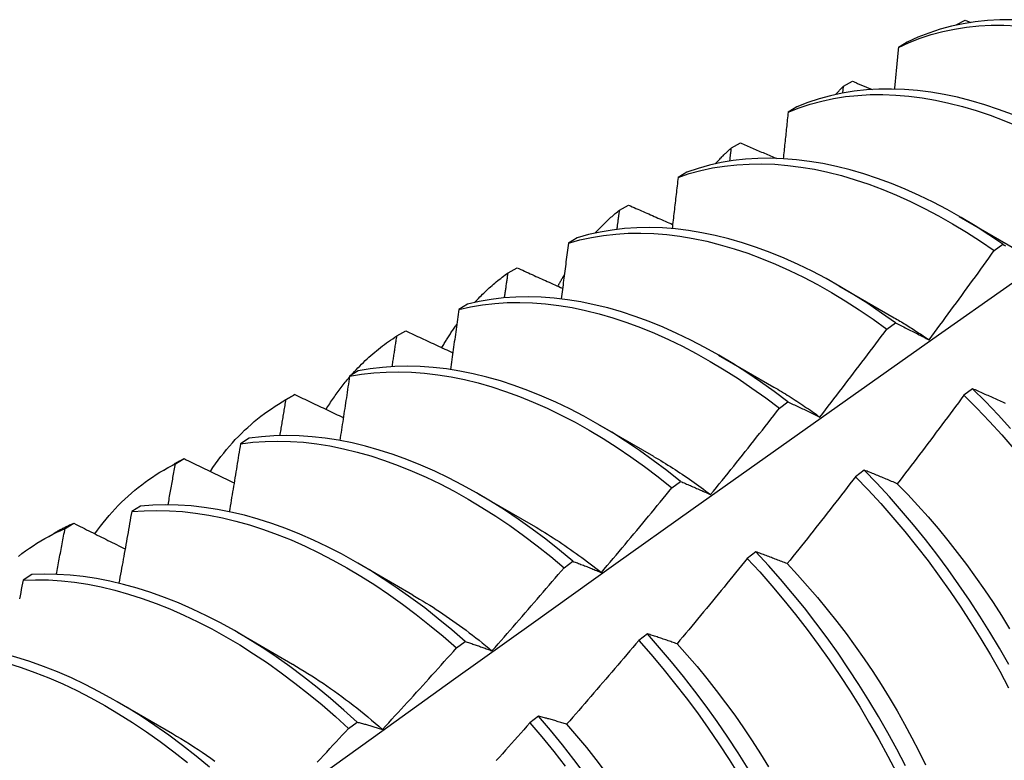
# Model space of a CAD drawing. Header units: inches. Extents: x 19 to 488, y 53 to 228.
# Tile 102 of 124: x 452.418 to 452.703, y 187.676 to 187.89. Entities that reach past the tile are written whole.
import ezdxf

# ---------------------------------------------------------------- set-up
doc = ezdxf.new("R2010")
doc.units = ezdxf.units.IN
doc.header["$MEASUREMENT"] = 0
doc.layers.add('Visible Edges(ANSI)', color=7, linetype='Continuous', lineweight=25)

msp = doc.modelspace()

# ---------------------------------------------------------------- linework, layer by layer
at = {"layer": 'Visible Edges(ANSI)'}
for p, q in [((452.68929, 187.88824), (452.69189, 187.88965)), ((452.69189, 187.88965), (452.69359, 187.88897)), ((452.68921, 187.88816), (452.68929, 187.88824)), ((452.68928, 187.88817), (452.68929, 187.88824)), ((452.67519, 187.88326), (452.67263, 187.88177)), ((452.65653, 187.86855), (452.65675, 187.87053)), ((452.65675, 187.87053), (452.65935, 187.87195)), ((452.64328, 187.86455), (452.64073, 187.86305)), ((452.62431, 187.85269), (452.6269, 187.85412)), ((452.61144, 187.84569), (452.6089, 187.84418)), ((452.59196, 187.83471), (452.59455, 187.83615)), ((452.69022, 187.83287), (452.70618, 187.82364)), ((452.57969, 187.82668), (452.57715, 187.82515)), ((452.70033, 187.82301), (452.70281, 187.82482)), ((452.55971, 187.81659), (452.56229, 187.81804)), ((452.65542, 187.81283), (452.67139, 187.8036)), ((452.548, 187.80752), (452.54547, 187.80598)), ((452.66927, 187.80027), (452.67176, 187.80209)), ((452.52754, 187.79832), (452.53011, 187.79979)), ((452.62062, 187.7928), (452.63659, 187.78356)), ((452.51638, 187.78821), (452.51385, 187.78665)), ((452.49499, 187.77964), (452.49777, 187.78124)), ((452.49546, 187.77991), (452.49803, 187.78139)), ((452.49803, 187.78139), (452.49777, 187.78124)), ((452.69406, 187.78305), (452.69156, 187.78118)), ((452.63819, 187.77741), (452.64068, 187.77924)), ((452.58582, 187.77276), (452.60179, 187.76352)), ((452.48483, 187.76874), (452.48231, 187.76717)), ((452.46019, 187.7596), (452.46297, 187.7612)), ((452.46347, 187.76136), (452.46603, 187.76285)), ((452.66276, 187.75953), (452.66025, 187.75764)), ((452.60708, 187.75443), (452.60957, 187.75627)), ((452.55103, 187.75272), (452.56699, 187.74348)), ((452.45334, 187.74912), (452.45082, 187.74754)), ((452.43155, 187.74265), (452.4341, 187.74415)), ((452.42539, 187.73956), (452.42817, 187.74116)), ((452.63141, 187.73591), (452.6289, 187.73401)), ((452.51623, 187.73268), (452.53219, 187.72344)), ((452.57595, 187.73133), (452.57844, 187.73318)), ((452.4219, 187.72934), (452.41939, 187.72775)), ((452.48143, 187.71264), (452.49739, 187.7034)), ((452.54477, 187.70813), (452.54727, 187.70999)), ((452.6, 187.71219), (452.59749, 187.71029)), ((452.44663, 187.6926), (452.46259, 187.68336)), ((452.56854, 187.68839), (452.56602, 187.68648)), ((452.51356, 187.68481), (452.51606, 187.68668))]:
    msp.add_line(p, q, dxfattribs=at)
at = {"layer": 'Visible Edges(ANSI)', "flags": 128}
for points in [[(452.70568, 187.88976), (452.70201, 187.88973), (452.6984, 187.88953), (452.69486, 187.88915), (452.69139, 187.8886), (452.68799, 187.88787), (452.68466, 187.88698), (452.68142, 187.88591), (452.67826, 187.88467), (452.67519, 187.88326)], [(452.67263, 187.88177), (452.67571, 187.88317), (452.67888, 187.88439), (452.68213, 187.88545), (452.68546, 187.88633), (452.68886, 187.88704), (452.69234, 187.88758), (452.69589, 187.88795), (452.6995, 187.88814), (452.70317, 187.88815), (452.7069, 187.888)], [(452.67263, 187.88177), (452.67259, 187.88127), (452.67254, 187.88077), (452.67249, 187.88027), (452.67244, 187.87977), (452.6724, 187.87927), (452.67235, 187.87876), (452.6723, 187.87826), (452.67225, 187.87776), (452.6722, 187.87726), (452.67216, 187.87675), (452.67211, 187.87625), (452.67206, 187.87575), (452.67201, 187.87525), (452.67196, 187.87474), (452.67192, 187.87424), (452.67187, 187.87374), (452.67182, 187.87323), (452.67177, 187.87273), (452.67172, 187.87223), (452.67167, 187.87172), (452.67162, 187.87122), (452.67157, 187.87072), (452.67153, 187.87021), (452.67148, 187.86971)], [(452.70562, 187.86235), (452.70161, 187.86384), (452.69762, 187.86517), (452.69366, 187.86633), (452.68973, 187.86733), (452.68583, 187.86815), (452.68197, 187.8688), (452.67815, 187.86928), (452.67438, 187.86959), (452.67066, 187.86972), (452.667, 187.86968), (452.66339, 187.86947), (452.65986, 187.86908), (452.65639, 187.86852), (452.65299, 187.86779), (452.64967, 187.86688), (452.64643, 187.8658), (452.64328, 187.86455)], [(452.65441, 187.86812), (452.65451, 187.86822), (452.6546, 187.86832), (452.6547, 187.86843), (452.65479, 187.86853), (452.65489, 187.86863), (452.65499, 187.86873), (452.65508, 187.86884), (452.65518, 187.86894), (452.65528, 187.86904), (452.65537, 187.86914), (452.65547, 187.86924), (452.65557, 187.86934), (452.65567, 187.86944), (452.65576, 187.86954), (452.65586, 187.86964), (452.65596, 187.86974), (452.65606, 187.86984), (452.65616, 187.86994), (452.65625, 187.87004), (452.65635, 187.87014), (452.65645, 187.87024), (452.65655, 187.87034), (452.65665, 187.87044), (452.65675, 187.87053)], [(452.65935, 187.87195), (452.65959, 187.87186), (452.65983, 187.87176), (452.66006, 187.87166), (452.6603, 187.87156), (452.66054, 187.87146), (452.66078, 187.87136), (452.66101, 187.87126), (452.66125, 187.87117), (452.66149, 187.87107), (452.66173, 187.87097), (452.66197, 187.87087), (452.6622, 187.87077), (452.66244, 187.87067), (452.66268, 187.87058), (452.66292, 187.87048), (452.66316, 187.87038), (452.66339, 187.87028), (452.66363, 187.87018), (452.66387, 187.87008), (452.66411, 187.86998), (452.66435, 187.86989), (452.66458, 187.86979), (452.66482, 187.86969), (452.66506, 187.86959)], [(452.64073, 187.86305), (452.64389, 187.86429), (452.64713, 187.86535), (452.65046, 187.86624), (452.65386, 187.86697), (452.65734, 187.86751), (452.66088, 187.86789), (452.66449, 187.86809), (452.66815, 187.86812), (452.67187, 187.86797), (452.67565, 187.86765), (452.67947, 187.86716), (452.68333, 187.86649), (452.68724, 187.86566), (452.69117, 187.86465), (452.69514, 187.86347), (452.69913, 187.86213), (452.70314, 187.86062), (452.70716, 187.85895)], [(452.64073, 187.86305), (452.64067, 187.86249), (452.64061, 187.86193), (452.64055, 187.86137), (452.64049, 187.86081), (452.64043, 187.86025), (452.64037, 187.85969), (452.64032, 187.85912), (452.64026, 187.85856), (452.6402, 187.858), (452.64014, 187.85744), (452.64008, 187.85688), (452.64002, 187.85632), (452.63996, 187.85576), (452.6399, 187.85519), (452.63984, 187.85463), (452.63978, 187.85407), (452.63972, 187.85351), (452.63966, 187.85294), (452.6396, 187.85238), (452.63954, 187.85182), (452.63947, 187.85126), (452.63941, 187.85069), (452.63935, 187.85013), (452.63929, 187.84957)], [(452.61961, 187.84808), (452.6198, 187.84828), (452.61999, 187.84848), (452.62018, 187.84868), (452.62037, 187.84888), (452.62056, 187.84908), (452.62075, 187.84928), (452.62094, 187.84948), (452.62113, 187.84968), (452.62133, 187.84987), (452.62152, 187.85007), (452.62172, 187.85026), (452.62191, 187.85045), (452.62211, 187.85065), (452.6223, 187.85084), (452.6225, 187.85103), (452.6227, 187.85122), (452.6229, 187.8514), (452.6231, 187.85159), (452.6233, 187.85178), (452.6235, 187.85196), (452.6237, 187.85214), (452.6239, 187.85233), (452.62411, 187.85251), (452.62431, 187.85269)], [(452.62385, 187.84887), (452.62387, 187.84903), (452.62389, 187.84919), (452.62391, 187.84935), (452.62393, 187.84951), (452.62395, 187.84966), (452.62396, 187.84982), (452.62398, 187.84998), (452.624, 187.85014), (452.62402, 187.8503), (452.62404, 187.85046), (452.62406, 187.85062), (452.62408, 187.85078), (452.6241, 187.85094), (452.62412, 187.8511), (452.62414, 187.85126), (452.62416, 187.85142), (452.62418, 187.85158), (452.6242, 187.85174), (452.62421, 187.85189), (452.62423, 187.85205), (452.62425, 187.85221), (452.62427, 187.85237), (452.62429, 187.85253), (452.62431, 187.85269)], [(452.6269, 187.85412), (452.62734, 187.85394), (452.62778, 187.85375), (452.62821, 187.85356), (452.62865, 187.85338), (452.62908, 187.85319), (452.62952, 187.853), (452.62996, 187.85282), (452.6304, 187.85263), (452.63083, 187.85244), (452.63127, 187.85226), (452.63171, 187.85207), (452.63214, 187.85188), (452.63258, 187.8517), (452.63302, 187.85151), (452.63346, 187.85133), (452.63389, 187.85114), (452.63433, 187.85095), (452.63477, 187.85077), (452.63521, 187.85058), (452.63565, 187.8504), (452.63608, 187.85021), (452.63652, 187.85002), (452.63696, 187.84984), (452.6374, 187.84965)], [(452.70281, 187.82482), (452.69881, 187.82755), (452.69479, 187.83013), (452.69076, 187.83256), (452.68672, 187.83484), (452.68268, 187.83697), (452.67864, 187.83894), (452.6746, 187.84075), (452.67058, 187.8424), (452.66657, 187.84389), (452.66259, 187.84521), (452.65863, 187.84636), (452.65469, 187.84734), (452.6508, 187.84816), (452.64694, 187.8488), (452.64312, 187.84927), (452.63936, 187.84956), (452.63564, 187.84969), (452.63198, 187.84964), (452.62838, 187.84941), (452.62485, 187.84901), (452.62138, 187.84844), (452.61799, 187.8477), (452.61468, 187.84678), (452.61144, 187.84569)], [(452.6089, 187.84418), (452.61214, 187.84525), (452.61546, 187.84616), (452.61886, 187.84689), (452.62233, 187.84745), (452.62587, 187.84783), (452.62947, 187.84804), (452.63313, 187.84808), (452.63685, 187.84795), (452.64063, 187.84764), (452.64444, 187.84715), (452.64831, 187.8465), (452.65221, 187.84567), (452.65614, 187.84467), (452.6601, 187.84351), (452.66409, 187.84218), (452.6681, 187.84068), (452.67212, 187.83902), (452.67616, 187.83719), (452.6802, 187.83521), (452.68424, 187.83307), (452.68828, 187.83078), (452.69231, 187.82834), (452.69633, 187.82575), (452.70033, 187.82301)], [(452.6089, 187.84418), (452.60883, 187.84356), (452.60876, 187.84294), (452.60869, 187.84233), (452.60862, 187.84171), (452.60854, 187.84109), (452.60847, 187.84047), (452.6084, 187.83986), (452.60833, 187.83924), (452.60826, 187.83862), (452.60818, 187.838), (452.60811, 187.83739), (452.60804, 187.83677), (452.60797, 187.83615), (452.60789, 187.83553), (452.60782, 187.83491), (452.60775, 187.83429), (452.60767, 187.83367), (452.6076, 187.83306), (452.60753, 187.83244), (452.60745, 187.83182), (452.60738, 187.8312), (452.6073, 187.83058), (452.60723, 187.82996), (452.60716, 187.82934)], [(452.59455, 187.83615), (452.59508, 187.83592), (452.59561, 187.83569), (452.59614, 187.83545), (452.59667, 187.83522), (452.5972, 187.83499), (452.59773, 187.83475), (452.59826, 187.83452), (452.59879, 187.83429), (452.59932, 187.83405), (452.59985, 187.83382), (452.60038, 187.83359), (452.60091, 187.83335), (452.60145, 187.83312), (452.60198, 187.83289), (452.60251, 187.83265), (452.60304, 187.83242), (452.60357, 187.83219), (452.60411, 187.83196), (452.60464, 187.83172), (452.60517, 187.83149), (452.6057, 187.83126), (452.60624, 187.83103), (452.60677, 187.83079), (452.6073, 187.83056)], [(452.58481, 187.82804), (452.58509, 187.82834), (452.58538, 187.82864), (452.58566, 187.82894), (452.58594, 187.82924), (452.58623, 187.82953), (452.58652, 187.82982), (452.58681, 187.83011), (452.5871, 187.8304), (452.58739, 187.83069), (452.58769, 187.83097), (452.58798, 187.83125), (452.58828, 187.83153), (452.58858, 187.83181), (452.58888, 187.83208), (452.58918, 187.83236), (452.58948, 187.83263), (452.58979, 187.83289), (452.5901, 187.83316), (452.5904, 187.83342), (452.59071, 187.83369), (452.59102, 187.83394), (452.59134, 187.8342), (452.59165, 187.83446), (452.59196, 187.83471)], [(452.59123, 187.82913), (452.59126, 187.82936), (452.59129, 187.82959), (452.59132, 187.82983), (452.59135, 187.83006), (452.59138, 187.83029), (452.59141, 187.83052), (452.59144, 187.83076), (452.59148, 187.83099), (452.59151, 187.83122), (452.59154, 187.83145), (452.59157, 187.83169), (452.5916, 187.83192), (452.59163, 187.83215), (452.59166, 187.83238), (452.59169, 187.83262), (452.59172, 187.83285), (452.59175, 187.83308), (452.59178, 187.83331), (452.59181, 187.83355), (452.59184, 187.83378), (452.59187, 187.83401), (452.5919, 187.83424), (452.59193, 187.83448), (452.59196, 187.83471)], [(452.67176, 187.80209), (452.66777, 187.80495), (452.66377, 187.80767), (452.65975, 187.81024), (452.65572, 187.81266), (452.65168, 187.81493), (452.64764, 187.81705), (452.6436, 187.81901), (452.63957, 187.82081), (452.63554, 187.82245), (452.63154, 187.82393), (452.62755, 187.82524), (452.62359, 187.82638), (452.61966, 187.82736), (452.61577, 187.82816), (452.61191, 187.82879), (452.6081, 187.82925), (452.60434, 187.82954), (452.60062, 187.82965), (452.59697, 187.82959), (452.59337, 187.82935), (452.58984, 187.82895), (452.58638, 187.82836), (452.583, 187.82761), (452.57969, 187.82668)], [(452.57715, 187.82515), (452.58046, 187.82607), (452.58386, 187.82681), (452.58732, 187.82738), (452.59086, 187.82778), (452.59446, 187.828), (452.59812, 187.82805), (452.60183, 187.82792), (452.6056, 187.82762), (452.60942, 187.82715), (452.61328, 187.8265), (452.61717, 187.82569), (452.62111, 187.8247), (452.62507, 187.82354), (452.62906, 187.82222), (452.63306, 187.82073), (452.63709, 187.81908), (452.64112, 187.81727), (452.64516, 187.81529), (452.6492, 187.81316), (452.65324, 187.81088), (452.65727, 187.80845), (452.66129, 187.80586), (452.66529, 187.80314), (452.66927, 187.80027)], [(452.57715, 187.82515), (452.57706, 187.82448), (452.57698, 187.82381), (452.57689, 187.82314), (452.57681, 187.82247), (452.57672, 187.8218), (452.57664, 187.82113), (452.57655, 187.82046), (452.57646, 187.81978), (452.57638, 187.81911), (452.57629, 187.81844), (452.57621, 187.81777), (452.57612, 187.8171), (452.57603, 187.81642), (452.57595, 187.81575), (452.57586, 187.81508), (452.57577, 187.81441), (452.57568, 187.81373), (452.5756, 187.81306), (452.57551, 187.81239), (452.57542, 187.81171), (452.57533, 187.81104), (452.57524, 187.81037), (452.57515, 187.80969), (452.57507, 187.80902)], [(452.70281, 187.82482), (452.70323, 187.82461), (452.70364, 187.82439)], [(452.68148, 187.7972), (452.68227, 187.79827), (452.68307, 187.79933), (452.68386, 187.8004), (452.68465, 187.80147), (452.68544, 187.80254), (452.68624, 187.80362), (452.68703, 187.80469), (452.68781, 187.80576), (452.6886, 187.80683), (452.68939, 187.80791), (452.69018, 187.80898), (452.69096, 187.81006), (452.69175, 187.81113), (452.69253, 187.81221), (452.69331, 187.81329), (452.6941, 187.81436), (452.69488, 187.81544), (452.69566, 187.81652), (452.69644, 187.8176), (452.69722, 187.81868), (452.698, 187.81976), (452.69877, 187.82085), (452.69955, 187.82193), (452.70033, 187.82301)], [(452.56229, 187.81804), (452.56283, 187.81779), (452.56338, 187.81755), (452.56393, 187.8173), (452.56448, 187.81705), (452.56502, 187.8168), (452.56557, 187.81655), (452.56612, 187.81631), (452.56667, 187.81606), (452.56722, 187.81581), (452.56777, 187.81556), (452.56832, 187.81531), (452.56887, 187.81507), (452.56941, 187.81482), (452.56996, 187.81457), (452.57051, 187.81432), (452.57106, 187.81408), (452.57161, 187.81383), (452.57216, 187.81358), (452.57271, 187.81333), (452.57327, 187.81309), (452.57382, 187.81284), (452.57437, 187.81259), (452.57492, 187.81234), (452.57547, 187.8121)], [(452.55002, 187.808), (452.55039, 187.8084), (452.55076, 187.8088), (452.55114, 187.80919), (452.55152, 187.80959), (452.55191, 187.80997), (452.55229, 187.81036), (452.55268, 187.81074), (452.55308, 187.81111), (452.55347, 187.81148), (452.55387, 187.81185), (452.55427, 187.81221), (452.55467, 187.81257), (452.55508, 187.81293), (452.55549, 187.81328), (452.5559, 187.81363), (452.55631, 187.81398), (452.55673, 187.81432), (452.55714, 187.81465), (452.55757, 187.81498), (452.55799, 187.81531), (452.55842, 187.81564), (452.55884, 187.81596), (452.55928, 187.81627), (452.55971, 187.81659)], [(452.55867, 187.80932), (452.55872, 187.80963), (452.55876, 187.80993), (452.5588, 187.81023), (452.55885, 187.81054), (452.55889, 187.81084), (452.55893, 187.81114), (452.55898, 187.81144), (452.55902, 187.81175), (452.55906, 187.81205), (452.55911, 187.81235), (452.55915, 187.81265), (452.55919, 187.81296), (452.55924, 187.81326), (452.55928, 187.81356), (452.55932, 187.81387), (452.55937, 187.81417), (452.55941, 187.81447), (452.55945, 187.81477), (452.5595, 187.81508), (452.55954, 187.81538), (452.55958, 187.81568), (452.55962, 187.81598), (452.55967, 187.81628), (452.55971, 187.81659)], [(452.57413, 187.8127), (452.5742, 187.81284), (452.57428, 187.81298), (452.57435, 187.81312), (452.57443, 187.81326), (452.5745, 187.8134), (452.57458, 187.81354), (452.57466, 187.81369), (452.57473, 187.81383), (452.57481, 187.81397), (452.57488, 187.8141), (452.57496, 187.81424), (452.57504, 187.81438), (452.57512, 187.81452), (452.57519, 187.81466), (452.57527, 187.8148), (452.57535, 187.81494), (452.57543, 187.81507), (452.57551, 187.81521), (452.57558, 187.81535), (452.57566, 187.81549), (452.57574, 187.81562), (452.57582, 187.81576), (452.5759, 187.8159), (452.57598, 187.81603)], [(452.26455, 187.49676), (452.28797, 187.51383), (452.31136, 187.53086), (452.33472, 187.54786), (452.35805, 187.56482), (452.38136, 187.58174), (452.40465, 187.59862), (452.42791, 187.61546), (452.45115, 187.63225), (452.47437, 187.64899), (452.49757, 187.66569), (452.52075, 187.68235), (452.54391, 187.69895), (452.56705, 187.7155), (452.59018, 187.73201), (452.6133, 187.74845), (452.63641, 187.76485), (452.6595, 187.78119), (452.68258, 187.79748), (452.70566, 187.81371)], [(452.64068, 187.77924), (452.63672, 187.78223), (452.63274, 187.78508), (452.62873, 187.78778), (452.62471, 187.79035), (452.62068, 187.79276), (452.61664, 187.79502), (452.6126, 187.79713), (452.60856, 187.79908), (452.60453, 187.80088), (452.60051, 187.80251), (452.5965, 187.80397), (452.59252, 187.80527), (452.58856, 187.80641), (452.58463, 187.80737), (452.58074, 187.80816), (452.57689, 187.80878), (452.57308, 187.80923), (452.56932, 187.80951), (452.56561, 187.80961), (452.56195, 187.80954), (452.55836, 187.8093), (452.55484, 187.80888), (452.55138, 187.80828), (452.548, 187.80752)], [(452.54547, 187.80598), (452.54886, 187.80673), (452.55232, 187.80731), (452.55585, 187.80772), (452.55944, 187.80795), (452.5631, 187.80801), (452.56681, 187.80789), (452.57058, 187.8076), (452.57439, 187.80714), (452.57825, 187.80651), (452.58214, 187.8057), (452.58607, 187.80472), (452.59003, 187.80358), (452.59402, 187.80226), (452.59803, 187.80079), (452.60205, 187.79914), (452.60608, 187.79734), (452.61012, 187.79538), (452.61416, 187.79326), (452.6182, 187.79098), (452.62223, 187.78856), (452.62625, 187.78598), (452.63026, 187.78326), (452.63424, 187.78041), (452.63819, 187.77741)], [(452.54547, 187.80598), (452.54537, 187.80526), (452.54527, 187.80454), (452.54517, 187.80381), (452.54507, 187.80309), (452.54497, 187.80237), (452.54487, 187.80165), (452.54477, 187.80092), (452.54466, 187.8002), (452.54456, 187.79948), (452.54446, 187.79875), (452.54436, 187.79803), (452.54426, 187.79731), (452.54416, 187.79658), (452.54405, 187.79586), (452.54395, 187.79513), (452.54385, 187.79441), (452.54375, 187.79368), (452.54364, 187.79296), (452.54354, 187.79224), (452.54344, 187.79151), (452.54333, 187.79079), (452.54323, 187.79006), (452.54313, 187.78934), (452.54302, 187.78861)], [(452.54057, 187.79494), (452.54074, 187.79523), (452.54091, 187.79552), (452.54108, 187.79581), (452.54125, 187.7961), (452.54142, 187.79639), (452.54159, 187.79668), (452.54177, 187.79697), (452.54194, 187.79725), (452.54212, 187.79754), (452.54229, 187.79782), (452.54247, 187.7981), (452.54265, 187.79838), (452.54283, 187.79866), (452.54301, 187.79894), (452.54319, 187.79922), (452.54337, 187.79949), (452.54356, 187.79977), (452.54374, 187.80004), (452.54393, 187.80032), (452.54411, 187.80059), (452.5443, 187.80086), (452.54449, 187.80113), (452.54468, 187.80139), (452.54487, 187.80166)], [(452.67139, 187.80361), (452.67181, 187.80336), (452.67223, 187.80311), (452.67265, 187.80286), (452.67307, 187.80261), (452.6735, 187.80236), (452.67392, 187.8021), (452.67434, 187.80185), (452.67476, 187.80159), (452.67518, 187.80133), (452.6756, 187.80106), (452.67602, 187.8008), (452.67645, 187.80053), (452.67687, 187.80027), (452.67729, 187.8), (452.67771, 187.79972), (452.67813, 187.79945), (452.67855, 187.79917), (452.67897, 187.7989), (452.67938, 187.79862), (452.6798, 187.79834), (452.68022, 187.79806), (452.68064, 187.79777), (452.68106, 187.79749), (452.68148, 187.7972)], [(452.67176, 187.80209), (452.67215, 187.8019), (452.67255, 187.80171), (452.67295, 187.80151), (452.67335, 187.80131), (452.67374, 187.80112), (452.67415, 187.80092), (452.67455, 187.80072), (452.67495, 187.80052), (452.67535, 187.80032), (452.67575, 187.80012), (452.67616, 187.79991), (452.67656, 187.79971), (452.67697, 187.7995), (452.67737, 187.7993), (452.67778, 187.79909), (452.67819, 187.79889), (452.6786, 187.79868), (452.67901, 187.79847), (452.67942, 187.79826), (452.67983, 187.79805), (452.68024, 187.79784), (452.68065, 187.79763), (452.68106, 187.79741), (452.68148, 187.7972)], [(452.51428, 187.78691), (452.51477, 187.78747), (452.51527, 187.78802), (452.51578, 187.78856), (452.51629, 187.7891), (452.51681, 187.78963), (452.51733, 187.79015), (452.51786, 187.79067), (452.51839, 187.79118), (452.51892, 187.79168), (452.51946, 187.79217), (452.52001, 187.79266), (452.52056, 187.79314), (452.52112, 187.79361), (452.52168, 187.79407), (452.52224, 187.79453), (452.52281, 187.79498), (452.52339, 187.79543), (452.52397, 187.79586), (452.52455, 187.79629), (452.52514, 187.79671), (452.52574, 187.79713), (452.52633, 187.79753), (452.52694, 187.79793), (452.52754, 187.79832)], [(452.52617, 187.78945), (452.52623, 187.78982), (452.52629, 187.79019), (452.52635, 187.79056), (452.5264, 187.79093), (452.52646, 187.7913), (452.52652, 187.79167), (452.52658, 187.79204), (452.52663, 187.79241), (452.52669, 187.79278), (452.52675, 187.79315), (452.52681, 187.79352), (452.52686, 187.79389), (452.52692, 187.79426), (452.52698, 187.79463), (452.52703, 187.795), (452.52709, 187.79537), (452.52715, 187.79574), (452.5272, 187.79611), (452.52726, 187.79648), (452.52732, 187.79684), (452.52737, 187.79721), (452.52743, 187.79758), (452.52749, 187.79795), (452.52754, 187.79832)], [(452.53011, 187.79979), (452.53068, 187.79953), (452.53124, 187.79926), (452.53181, 187.799), (452.53237, 187.79874), (452.53294, 187.79847), (452.5335, 187.79821), (452.53407, 187.79795), (452.53464, 187.79768), (452.5352, 187.79742), (452.53577, 187.79716), (452.53633, 187.7969), (452.5369, 187.79663), (452.53747, 187.79637), (452.53804, 187.79611), (452.5386, 187.79585), (452.53917, 187.79558), (452.53974, 187.79532), (452.54031, 187.79506), (452.54087, 187.7948), (452.54144, 187.79453), (452.54201, 187.79427), (452.54258, 187.79401), (452.54315, 187.79375), (452.54372, 187.79348)], [(452.6499, 187.77487), (452.65072, 187.77592), (452.65154, 187.77697), (452.65235, 187.77803), (452.65317, 187.77908), (452.65398, 187.78013), (452.65479, 187.78118), (452.6556, 187.78224), (452.65641, 187.78329), (452.65722, 187.78435), (452.65803, 187.78541), (452.65884, 187.78646), (452.65965, 187.78752), (452.66045, 187.78858), (452.66126, 187.78964), (452.66206, 187.7907), (452.66287, 187.79176), (452.66367, 187.79282), (452.66447, 187.79388), (452.66528, 187.79495), (452.66608, 187.79601), (452.66688, 187.79707), (452.66767, 187.79814), (452.66847, 187.7992), (452.66927, 187.80027)], [(452.60957, 187.75627), (452.60565, 187.75938), (452.60169, 187.76236), (452.5977, 187.7652), (452.5937, 187.7679), (452.58968, 187.77046), (452.58564, 187.77286), (452.5816, 187.77511), (452.57756, 187.77721), (452.57352, 187.77916), (452.56949, 187.78094), (452.56547, 187.78256), (452.56147, 187.78402), (452.55749, 187.78531), (452.55353, 187.78643), (452.5496, 187.78738), (452.54571, 187.78817), (452.54186, 187.78878), (452.53805, 187.78922), (452.53429, 187.78948), (452.53059, 187.78957), (452.52694, 187.78949), (452.52335, 187.78924), (452.51983, 187.78881), (452.51638, 187.78821)], [(452.51385, 187.78665), (452.51374, 187.78588), (452.51362, 187.78511), (452.51351, 187.78434), (452.51339, 187.78357), (452.51327, 187.7828), (452.51316, 187.78202), (452.51304, 187.78125), (452.51292, 187.78048), (452.51281, 187.77971), (452.51269, 187.77894), (452.51257, 187.77816), (452.51245, 187.77739), (452.51233, 187.77662), (452.51222, 187.77584), (452.5121, 187.77507), (452.51198, 187.7743), (452.51186, 187.77353), (452.51174, 187.77275), (452.51162, 187.77198), (452.5115, 187.7712), (452.51138, 187.77043), (452.51126, 187.76966), (452.51114, 187.76888), (452.51102, 187.76811)], [(452.51385, 187.78665), (452.51731, 187.78724), (452.52084, 187.78766), (452.52443, 187.7879), (452.52808, 187.78797), (452.53179, 187.78786), (452.53555, 187.78759), (452.53937, 187.78713), (452.54322, 187.78651), (452.54711, 187.78571), (452.55104, 187.78475), (452.555, 187.78361), (452.55898, 187.78231), (452.56299, 187.78084), (452.56701, 187.77921), (452.57104, 187.77741), (452.57508, 187.77546), (452.57912, 187.77335), (452.58316, 187.77108), (452.5872, 187.76866), (452.59122, 187.7661), (452.59522, 187.76339), (452.5992, 187.76054), (452.60316, 187.75755), (452.60708, 187.75443)], [(452.50706, 187.77709), (452.50732, 187.7775), (452.50758, 187.77792), (452.50784, 187.77833), (452.5081, 187.77874), (452.50837, 187.77914), (452.50864, 187.77955), (452.50891, 187.77995), (452.50918, 187.78035), (452.50945, 187.78075), (452.50973, 187.78114), (452.51001, 187.78153), (452.51029, 187.78192), (452.51057, 187.78231), (452.51085, 187.78269), (452.51114, 187.78307), (452.51143, 187.78345), (452.51172, 187.78382), (452.51201, 187.7842), (452.51231, 187.78457), (452.5126, 187.78494), (452.5129, 187.7853), (452.5132, 187.78566), (452.51351, 187.78602), (452.51381, 187.78638)], [(452.49803, 187.78139), (452.49861, 187.78111), (452.49919, 187.78083), (452.49977, 187.78056), (452.50035, 187.78028), (452.50094, 187.78), (452.50152, 187.77972), (452.5021, 187.77945), (452.50269, 187.77917), (452.50327, 187.77889), (452.50385, 187.77861), (452.50444, 187.77833), (452.50502, 187.77806), (452.5056, 187.77778), (452.50619, 187.7775), (452.50677, 187.77722), (452.50736, 187.77695), (452.50794, 187.77667), (452.50853, 187.77639), (452.50911, 187.77611), (452.5097, 187.77584), (452.51028, 187.77556), (452.51087, 187.77528), (452.51146, 187.775), (452.51204, 187.77473)], [(452.63658, 187.78356), (452.63714, 187.78323), (452.6377, 187.7829), (452.63826, 187.78257), (452.63882, 187.78224), (452.63938, 187.7819), (452.63993, 187.78156), (452.64049, 187.78121), (452.64105, 187.78087), (452.6416, 187.78051), (452.64216, 187.78016), (452.64272, 187.7798), (452.64327, 187.77944), (452.64383, 187.77908), (452.64438, 187.77871), (452.64494, 187.77834), (452.64549, 187.77797), (452.64604, 187.77759), (452.6466, 187.77721), (452.64715, 187.77683), (452.6477, 187.77645), (452.64825, 187.77606), (452.6488, 187.77567), (452.64935, 187.77527), (452.6499, 187.77487)], [(452.69156, 187.78118), (452.69077, 187.7801), (452.68997, 187.77903), (452.68918, 187.77795), (452.68838, 187.77688), (452.68758, 187.77581), (452.68678, 187.77474), (452.68599, 187.77367), (452.68519, 187.7726), (452.68439, 187.77153), (452.68358, 187.77046), (452.68278, 187.76939), (452.68198, 187.76833), (452.68118, 187.76726), (452.68037, 187.7662), (452.67957, 187.76513), (452.67876, 187.76407), (452.67795, 187.763), (452.67715, 187.76194), (452.67634, 187.76088), (452.67553, 187.75982), (452.67472, 187.75875), (452.67391, 187.75769), (452.6731, 187.75664), (452.67228, 187.75558)], [(452.69156, 187.78118), (452.69527, 187.77746), (452.69893, 187.77363), (452.70252, 187.7697), (452.70605, 187.76567)], [(452.70364, 187.77878), (452.70322, 187.77897), (452.70279, 187.77917), (452.70237, 187.77936), (452.70195, 187.77955), (452.70152, 187.77974), (452.7011, 187.77994), (452.70068, 187.78013), (452.70026, 187.78031), (452.69984, 187.7805), (452.69942, 187.78069), (452.69901, 187.78088), (452.69859, 187.78106), (452.69817, 187.78125), (452.69776, 187.78143), (452.69735, 187.78162), (452.69693, 187.7818), (452.69652, 187.78198), (452.69611, 187.78216), (452.6957, 187.78234), (452.69529, 187.78252), (452.69488, 187.7827), (452.69447, 187.78288), (452.69406, 187.78305)], [(452.70503, 187.7716), (452.70144, 187.77553), (452.69778, 187.77934), (452.69406, 187.78305)], [(452.4736, 187.75915), (452.47434, 187.76025), (452.47509, 187.76133), (452.47586, 187.76239), (452.47664, 187.76343), (452.47745, 187.76445), (452.47826, 187.76545), (452.47909, 187.76643), (452.47994, 187.7674), (452.4808, 187.76834), (452.48168, 187.76926), (452.48257, 187.77016), (452.48348, 187.77104), (452.4844, 187.77189), (452.48534, 187.77273), (452.48629, 187.77355), (452.48725, 187.77434), (452.48823, 187.77511), (452.48923, 187.77586), (452.49023, 187.77659), (452.49125, 187.7773), (452.49229, 187.77799), (452.49333, 187.77865), (452.49439, 187.77929), (452.49546, 187.77991)], [(452.49373, 187.76951), (452.49381, 187.76994), (452.49388, 187.77038), (452.49395, 187.77081), (452.49403, 187.77125), (452.4941, 187.77168), (452.49417, 187.77211), (452.49424, 187.77255), (452.49432, 187.77298), (452.49439, 187.77341), (452.49446, 187.77385), (452.49453, 187.77428), (452.49461, 187.77471), (452.49468, 187.77515), (452.49475, 187.77558), (452.49482, 187.77601), (452.49489, 187.77645), (452.49496, 187.77688), (452.49504, 187.77731), (452.49511, 187.77775), (452.49518, 187.77818), (452.49525, 187.77861), (452.49532, 187.77905), (452.49539, 187.77948), (452.49546, 187.77991)], [(452.64068, 187.77924), (452.64105, 187.77907), (452.64143, 187.7789), (452.64181, 187.77872), (452.64219, 187.77855), (452.64256, 187.77837), (452.64294, 187.7782), (452.64332, 187.77802), (452.64371, 187.77784), (452.64409, 187.77766), (452.64447, 187.77748), (452.64485, 187.7773), (452.64524, 187.77712), (452.64562, 187.77694), (452.64601, 187.77676), (452.64639, 187.77657), (452.64678, 187.77639), (452.64717, 187.7762), (452.64756, 187.77601), (452.64795, 187.77583), (452.64834, 187.77564), (452.64873, 187.77545), (452.64912, 187.77526), (452.64951, 187.77507), (452.6499, 187.77487)], [(452.61831, 187.75244), (452.61915, 187.75348), (452.61999, 187.75451), (452.62082, 187.75554), (452.62166, 187.75658), (452.62249, 187.75761), (452.62333, 187.75865), (452.62416, 187.75968), (452.62499, 187.76072), (452.62582, 187.76176), (452.62665, 187.7628), (452.62748, 187.76383), (452.62831, 187.76487), (452.62914, 187.76591), (452.62997, 187.76696), (452.63079, 187.768), (452.63162, 187.76904), (452.63244, 187.77008), (452.63327, 187.77113), (452.63409, 187.77217), (452.63491, 187.77322), (452.63573, 187.77427), (452.63655, 187.77531), (452.63737, 187.77636), (452.63819, 187.77741)], [(452.57844, 187.73318), (452.57454, 187.73642), (452.57061, 187.73953), (452.56665, 187.7425), (452.56267, 187.74533), (452.55866, 187.74802), (452.55464, 187.75056), (452.55061, 187.75296), (452.54657, 187.7552), (452.54252, 187.75729), (452.53849, 187.75923), (452.53445, 187.761), (452.53043, 187.76261), (452.52643, 187.76406), (452.52245, 187.76534), (452.5185, 187.76645), (452.51457, 187.76739), (452.51068, 187.76817), (452.50683, 187.76877), (452.50303, 187.7692), (452.49928, 187.76945), (452.49557, 187.76954), (452.49193, 187.76944), (452.48834, 187.76918), (452.48483, 187.76874)], [(452.48231, 187.76717), (452.48217, 187.76636), (452.48204, 187.76554), (452.48191, 187.76472), (452.48177, 187.7639), (452.48164, 187.76308), (452.48151, 187.76227), (452.48137, 187.76145), (452.48124, 187.76063), (452.4811, 187.75981), (452.48097, 187.75899), (452.48083, 187.75817), (452.4807, 187.75735), (452.48056, 187.75653), (452.48043, 187.75571), (452.48029, 187.75489), (452.48015, 187.75407), (452.48002, 187.75325), (452.47988, 187.75243), (452.47974, 187.75161), (452.47961, 187.75079), (452.47947, 187.74997), (452.47933, 187.74915), (452.47919, 187.74833), (452.47905, 187.74751)], [(452.48231, 187.76717), (452.48583, 187.7676), (452.48942, 187.76785), (452.49307, 187.76793), (452.49677, 187.76784), (452.50053, 187.76757), (452.50434, 187.76713), (452.50819, 187.76651), (452.51208, 187.76573), (452.51601, 187.76477), (452.51997, 187.76364), (452.52395, 187.76235), (452.52795, 187.76089), (452.53197, 187.75927), (452.53601, 187.75748), (452.54004, 187.75554), (452.54409, 187.75344), (452.54813, 187.75118), (452.55216, 187.74877), (452.55618, 187.74622), (452.56018, 187.74352), (452.56417, 187.74067), (452.56813, 187.73769), (452.57205, 187.73458), (452.57595, 187.73133)], [(452.44017, 187.74112), (452.44096, 187.74221), (452.44177, 187.74329), (452.44259, 187.74434), (452.44343, 187.74538), (452.44429, 187.74639), (452.44516, 187.74738), (452.44605, 187.74834), (452.44696, 187.74929), (452.44788, 187.75022), (452.44881, 187.75112), (452.44976, 187.752), (452.45073, 187.75286), (452.45171, 187.75369), (452.45271, 187.7545), (452.45372, 187.75529), (452.45475, 187.75606), (452.45579, 187.7568), (452.45684, 187.75753), (452.45791, 187.75822), (452.459, 187.7589), (452.4601, 187.75955), (452.46121, 187.76017), (452.46233, 187.76078), (452.46347, 187.76136)], [(452.46135, 187.74949), (452.46144, 187.74999), (452.46153, 187.75048), (452.46162, 187.75098), (452.46171, 187.75147), (452.4618, 187.75197), (452.46188, 187.75246), (452.46197, 187.75296), (452.46206, 187.75345), (452.46215, 187.75395), (452.46224, 187.75444), (452.46233, 187.75493), (452.46242, 187.75543), (452.46251, 187.75592), (452.46259, 187.75642), (452.46268, 187.75691), (452.46277, 187.75741), (452.46286, 187.7579), (452.46294, 187.75839), (452.46303, 187.75889), (452.46312, 187.75938), (452.46321, 187.75987), (452.46329, 187.76037), (452.46338, 187.76086), (452.46347, 187.76136)], [(452.46603, 187.76285), (452.4659, 187.76278), (452.46577, 187.76272), (452.46564, 187.76265), (452.46551, 187.76258), (452.46538, 187.76252), (452.46525, 187.76245), (452.46512, 187.76238), (452.465, 187.76232), (452.46487, 187.76225), (452.46474, 187.76218), (452.46461, 187.76211), (452.46449, 187.76205), (452.46436, 187.76198), (452.46423, 187.76191), (452.46411, 187.76184), (452.46398, 187.76177), (452.46385, 187.7617), (452.46373, 187.76163), (452.4636, 187.76156), (452.46347, 187.76149), (452.46335, 187.76142), (452.46322, 187.76135), (452.4631, 187.76127), (452.46297, 187.7612)], [(452.46603, 187.76285), (452.46662, 187.76255), (452.46722, 187.76226), (452.46782, 187.76197), (452.46842, 187.76167), (452.46902, 187.76138), (452.46962, 187.76109), (452.47022, 187.7608), (452.47082, 187.7605), (452.47142, 187.76021), (452.47202, 187.75992), (452.47262, 187.75963), (452.47322, 187.75933), (452.47382, 187.75904), (452.47442, 187.75875), (452.47502, 187.75845), (452.47562, 187.75816), (452.47622, 187.75787), (452.47683, 187.75758), (452.47743, 187.75728), (452.47803, 187.75699), (452.47863, 187.7567), (452.47924, 187.75641), (452.47984, 187.75611), (452.48044, 187.75582)], [(452.6018, 187.7635), (452.60249, 187.76309), (452.60319, 187.76269), (452.60388, 187.76227), (452.60457, 187.76186), (452.60527, 187.76143), (452.60596, 187.761), (452.60665, 187.76057), (452.60734, 187.76013), (452.60803, 187.75969), (452.60873, 187.75924), (452.60941, 187.75879), (452.6101, 187.75833), (452.61079, 187.75786), (452.61148, 187.7574), (452.61217, 187.75692), (452.61285, 187.75644), (452.61354, 187.75596), (452.61422, 187.75547), (452.61491, 187.75498), (452.61559, 187.75448), (452.61627, 187.75398), (452.61695, 187.75347), (452.61763, 187.75296), (452.61831, 187.75244)], [(452.67228, 187.75558), (452.67188, 187.75575), (452.67147, 187.75592), (452.67107, 187.7561), (452.67066, 187.75627), (452.67026, 187.75644), (452.66986, 187.75661), (452.66946, 187.75678), (452.66906, 187.75695), (452.66866, 187.75711), (452.66826, 187.75728), (452.66786, 187.75745), (452.66746, 187.75761), (452.66707, 187.75778), (452.66667, 187.75794), (452.66628, 187.7581), (452.66588, 187.75826), (452.66549, 187.75842), (452.6651, 187.75859), (452.66471, 187.75874), (452.66431, 187.7589), (452.66392, 187.75906), (452.66354, 187.75922), (452.66315, 187.75937), (452.66276, 187.75953)], [(452.70453, 187.70332), (452.70185, 187.70804), (452.69906, 187.71271), (452.69618, 187.71733), (452.69321, 187.72189), (452.69014, 187.7264), (452.68699, 187.73083), (452.68375, 187.73519), (452.68043, 187.73948), (452.67703, 187.74367), (452.67356, 187.74778), (452.67002, 187.7518), (452.66642, 187.75572), (452.66276, 187.75953)], [(452.60957, 187.75627), (452.60993, 187.75612), (452.61029, 187.75597), (452.61064, 187.75582), (452.611, 187.75567), (452.61136, 187.75552), (452.61172, 187.75536), (452.61208, 187.75521), (452.61244, 187.75505), (452.6128, 187.7549), (452.61316, 187.75474), (452.61353, 187.75458), (452.61389, 187.75442), (452.61425, 187.75426), (452.61462, 187.7541), (452.61499, 187.75394), (452.61535, 187.75378), (452.61572, 187.75361), (452.61609, 187.75345), (452.61646, 187.75328), (452.61683, 187.75312), (452.6172, 187.75295), (452.61757, 187.75278), (452.61794, 187.75261), (452.61831, 187.75244)], [(452.66025, 187.75764), (452.65944, 187.75659), (452.65862, 187.75553), (452.6578, 187.75448), (452.65699, 187.75342), (452.65617, 187.75237), (452.65535, 187.75132), (452.65453, 187.75026), (452.6537, 187.74921), (452.65288, 187.74816), (452.65206, 187.74711), (452.65124, 187.74606), (452.65041, 187.74501), (452.64959, 187.74397), (452.64876, 187.74292), (452.64793, 187.74187), (452.6471, 187.74083), (452.64628, 187.73978), (452.64545, 187.73874), (452.64462, 187.73769), (452.64379, 187.73665), (452.64295, 187.73561), (452.64212, 187.73457), (452.64129, 187.73353), (452.64045, 187.73249)], [(452.66025, 187.75764), (452.66391, 187.75382), (452.66751, 187.7499), (452.67104, 187.74588), (452.6745, 187.74176), (452.6779, 187.73755), (452.68121, 187.73326), (452.68444, 187.7289), (452.68759, 187.72446), (452.69065, 187.71995), (452.69362, 187.71538), (452.69649, 187.71076), (452.69927, 187.70608), (452.70194, 187.70136), (452.70451, 187.69661)], [(452.67228, 187.75558), (452.67531, 187.75247), (452.67828, 187.74927), (452.68121, 187.746), (452.68408, 187.74265), (452.68689, 187.73923), (452.68965, 187.73575), (452.69234, 187.7322), (452.69497, 187.72859), (452.69753, 187.72493), (452.70002, 187.72123), (452.70244, 187.71747), (452.70479, 187.71368)], [(452.5867, 187.72991), (452.58755, 187.73093), (452.58841, 187.73194), (452.58927, 187.73295), (452.59013, 187.73397), (452.59098, 187.73498), (452.59184, 187.736), (452.59269, 187.73702), (452.59354, 187.73804), (452.5944, 187.73906), (452.59525, 187.74008), (452.5961, 187.7411), (452.59695, 187.74212), (452.5978, 187.74314), (452.59865, 187.74416), (452.59949, 187.74518), (452.60034, 187.74621), (452.60119, 187.74723), (452.60203, 187.74826), (452.60288, 187.74929), (452.60372, 187.75031), (452.60456, 187.75134), (452.6054, 187.75237), (452.60624, 187.7534), (452.60708, 187.75443)], [(452.45082, 187.74754), (452.45067, 187.74668), (452.45052, 187.74582), (452.45037, 187.74495), (452.45021, 187.74409), (452.45006, 187.74323), (452.44991, 187.74237), (452.44976, 187.74151), (452.44961, 187.74064), (452.44945, 187.73978), (452.4493, 187.73892), (452.44915, 187.73805), (452.44899, 187.73719), (452.44884, 187.73633), (452.44868, 187.73546), (452.44853, 187.7346), (452.44837, 187.73374), (452.44822, 187.73287), (452.44806, 187.73201), (452.44791, 187.73114), (452.44775, 187.73028), (452.4476, 187.72941), (452.44744, 187.72855), (452.44728, 187.72768), (452.44712, 187.72682)], [(452.45082, 187.74754), (452.4544, 187.7478), (452.45805, 187.74789), (452.46175, 187.74781), (452.46551, 187.74755), (452.46931, 187.74712), (452.47316, 187.74651), (452.47705, 187.74574), (452.48098, 187.74479), (452.48493, 187.74368), (452.48891, 187.74239), (452.49292, 187.74094), (452.49694, 187.73933), (452.50097, 187.73755), (452.50501, 187.73562), (452.50905, 187.73353), (452.51309, 187.73128), (452.51712, 187.72888), (452.52114, 187.72633), (452.52515, 187.72364), (452.52913, 187.72081), (452.53309, 187.71783), (452.53702, 187.71473), (452.54092, 187.71149), (452.54477, 187.70813)], [(452.54727, 187.70999), (452.54341, 187.71334), (452.53951, 187.71657), (452.53558, 187.71967), (452.53162, 187.72263), (452.52763, 187.72545), (452.52362, 187.72813), (452.5196, 187.73067), (452.51557, 187.73306), (452.51153, 187.73529), (452.50749, 187.73737), (452.50345, 187.7393), (452.49942, 187.74106), (452.4954, 187.74266), (452.4914, 187.7441), (452.48742, 187.74537), (452.48346, 187.74647), (452.47954, 187.74741), (452.47566, 187.74817), (452.47181, 187.74876), (452.46801, 187.74918), (452.46426, 187.74942), (452.46056, 187.7495), (452.45691, 187.74939), (452.45334, 187.74912)], [(452.4341, 187.74415), (452.43385, 187.74404), (452.4336, 187.74393), (452.43334, 187.74382), (452.43309, 187.7437), (452.43284, 187.74358), (452.43259, 187.74347), (452.43234, 187.74335), (452.43209, 187.74323), (452.43184, 187.74311), (452.43159, 187.74299), (452.43134, 187.74286), (452.43109, 187.74274), (452.43085, 187.74261), (452.4306, 187.74249), (452.43036, 187.74236), (452.43011, 187.74223), (452.42987, 187.7421), (452.42962, 187.74197), (452.42938, 187.74184), (452.42914, 187.74171), (452.42889, 187.74157), (452.42865, 187.74144), (452.42841, 187.7413), (452.42817, 187.74116)], [(452.4341, 187.74415), (452.43472, 187.74385), (452.43533, 187.74354), (452.43595, 187.74323), (452.43656, 187.74292), (452.43718, 187.74261), (452.43779, 187.74231), (452.43841, 187.742), (452.43902, 187.74169), (452.43964, 187.74138), (452.44026, 187.74108), (452.44087, 187.74077), (452.44149, 187.74046), (452.44211, 187.74015), (452.44273, 187.73984), (452.44334, 187.73954), (452.44396, 187.73923), (452.44458, 187.73892), (452.4452, 187.73861), (452.44582, 187.73831), (452.44644, 187.738), (452.44706, 187.73769), (452.44768, 187.73738), (452.4483, 187.73708), (452.44892, 187.73677)], [(452.41804, 187.73457), (452.41908, 187.73538), (452.42014, 187.73616), (452.42122, 187.73692), (452.42231, 187.73766), (452.42341, 187.73837), (452.42453, 187.73906), (452.42567, 187.73972), (452.42682, 187.74036), (452.42798, 187.74097), (452.42916, 187.74156), (452.43035, 187.74212), (452.43155, 187.74265)], [(452.42902, 187.7294), (452.42913, 187.72995), (452.42923, 187.73051), (452.42934, 187.73106), (452.42945, 187.73161), (452.42955, 187.73216), (452.42966, 187.73272), (452.42977, 187.73327), (452.42987, 187.73382), (452.42998, 187.73437), (452.43008, 187.73493), (452.43019, 187.73548), (452.4303, 187.73603), (452.4304, 187.73658), (452.43051, 187.73713), (452.43061, 187.73769), (452.43072, 187.73824), (452.43082, 187.73879), (452.43093, 187.73934), (452.43103, 187.73989), (452.43114, 187.74045), (452.43124, 187.741), (452.43135, 187.74155), (452.43145, 187.7421), (452.43155, 187.74265)], [(452.56698, 187.7435), (452.56781, 187.74302), (452.56864, 187.74252), (452.56947, 187.74202), (452.5703, 187.74152), (452.57113, 187.741), (452.57196, 187.74048), (452.57279, 187.73995), (452.57362, 187.73941), (452.57444, 187.73887), (452.57527, 187.73832), (452.57609, 187.73776), (452.57691, 187.7372), (452.57774, 187.73663), (452.57856, 187.73605), (452.57938, 187.73547), (452.5802, 187.73488), (452.58101, 187.73428), (452.58183, 187.73367), (452.58264, 187.73306), (452.58346, 187.73245), (452.58427, 187.73182), (452.58508, 187.73119), (452.58589, 187.73056), (452.5867, 187.72991)], [(452.64045, 187.73249), (452.64007, 187.73264), (452.63968, 187.73279), (452.6393, 187.73294), (452.63891, 187.73309), (452.63853, 187.73324), (452.63815, 187.73339), (452.63777, 187.73353), (452.63739, 187.73368), (452.63701, 187.73383), (452.63663, 187.73397), (452.63625, 187.73411), (452.63587, 187.73426), (452.6355, 187.7344), (452.63512, 187.73454), (452.63475, 187.73468), (452.63437, 187.73482), (452.634, 187.73496), (452.63363, 187.7351), (452.63325, 187.73523), (452.63288, 187.73537), (452.63251, 187.73551), (452.63214, 187.73564), (452.63178, 187.73577), (452.63141, 187.73591)], [(452.67464, 187.67403), (452.67216, 187.67881), (452.66958, 187.68356), (452.66689, 187.68828), (452.6641, 187.69295), (452.66121, 187.69756), (452.65823, 187.70212), (452.65516, 187.70662), (452.652, 187.71105), (452.64875, 187.71541), (452.64543, 187.71969), (452.64203, 187.72388), (452.63856, 187.72799), (452.63501, 187.732), (452.63141, 187.73591)], [(452.57844, 187.73318), (452.57877, 187.73306), (452.57911, 187.73293), (452.57945, 187.7328), (452.57979, 187.73268), (452.58012, 187.73255), (452.58046, 187.73242), (452.5808, 187.73229), (452.58114, 187.73215), (452.58149, 187.73202), (452.58183, 187.73189), (452.58217, 187.73175), (452.58252, 187.73162), (452.58286, 187.73148), (452.58321, 187.73134), (452.58355, 187.7312), (452.5839, 187.73106), (452.58424, 187.73092), (452.58459, 187.73078), (452.58494, 187.73064), (452.58529, 187.7305), (452.58564, 187.73035), (452.58599, 187.73021), (452.58634, 187.73006), (452.5867, 187.72991)], [(452.6289, 187.73401), (452.62806, 187.73298), (452.62722, 187.73194), (452.62638, 187.7309), (452.62554, 187.72987), (452.6247, 187.72883), (452.62386, 187.7278), (452.62302, 187.72677), (452.62218, 187.72573), (452.62133, 187.7247), (452.62049, 187.72367), (452.61964, 187.72264), (452.6188, 187.72161), (452.61795, 187.72058), (452.6171, 187.71956), (452.61625, 187.71853), (452.6154, 187.7175), (452.61455, 187.71648), (452.6137, 187.71545), (452.61285, 187.71443), (452.612, 187.7134), (452.61114, 187.71238), (452.61029, 187.71136), (452.60943, 187.71034), (452.60858, 187.70932)], [(452.6289, 187.73401), (452.6325, 187.7301), (452.63604, 187.72608), (452.6395, 187.72197), (452.6429, 187.71777), (452.64622, 187.71348), (452.64945, 187.70912), (452.65261, 187.70468), (452.65567, 187.70018), (452.65865, 187.69561), (452.66153, 187.69099), (452.66431, 187.68632), (452.66699, 187.68161), (452.66957, 187.67685), (452.67203, 187.67206)], [(452.64045, 187.73249), (452.64343, 187.72929), (452.64636, 187.72602), (452.64924, 187.72268), (452.65206, 187.71927), (452.65482, 187.71579), (452.65752, 187.71225), (452.66015, 187.70865), (452.66272, 187.70499), (452.66521, 187.70129), (452.66763, 187.69754), (452.66997, 187.69375), (452.67223, 187.68991), (452.67441, 187.68605), (452.6765, 187.68216), (452.67852, 187.67824), (452.68044, 187.6743)], [(452.55505, 187.70728), (452.55593, 187.70828), (452.55681, 187.70927), (452.55769, 187.71027), (452.55857, 187.71126), (452.55944, 187.71226), (452.56032, 187.71325), (452.5612, 187.71425), (452.56207, 187.71525), (452.56294, 187.71625), (452.56382, 187.71725), (452.56469, 187.71825), (452.56556, 187.71925), (452.56643, 187.72026), (452.5673, 187.72126), (452.56817, 187.72226), (452.56903, 187.72327), (452.5699, 187.72427), (452.57077, 187.72528), (452.57163, 187.72629), (452.5725, 187.72729), (452.57336, 187.7283), (452.57422, 187.72931), (452.57508, 187.73032), (452.57595, 187.73133)], [(452.41939, 187.72775), (452.41922, 187.72685), (452.41905, 187.72595), (452.41888, 187.72504), (452.41871, 187.72414), (452.41854, 187.72323), (452.41837, 187.72233)], [(452.41939, 187.72775), (452.42303, 187.72785), (452.42673, 187.72778), (452.43049, 187.72753), (452.43429, 187.72711), (452.43813, 187.72652), (452.44202, 187.72575), (452.44594, 187.72481), (452.4499, 187.72371), (452.45388, 187.72243), (452.45788, 187.721), (452.4619, 187.71939), (452.46593, 187.71763), (452.46997, 187.7157), (452.47401, 187.71362), (452.47805, 187.71138), (452.48208, 187.70899), (452.48611, 187.70645), (452.49011, 187.70377), (452.4941, 187.70094), (452.49806, 187.69798), (452.50199, 187.69488), (452.50589, 187.69165), (452.50975, 187.68829), (452.51356, 187.68481)], [(452.51606, 187.68668), (452.51224, 187.69015), (452.50838, 187.6935), (452.50448, 187.69672), (452.50055, 187.69981), (452.49658, 187.70276), (452.4926, 187.70558), (452.48859, 187.70825), (452.48456, 187.71078), (452.48053, 187.71316), (452.47649, 187.71538), (452.47245, 187.71745), (452.46841, 187.71937), (452.46438, 187.72112), (452.46036, 187.72271), (452.45636, 187.72414), (452.45238, 187.7254), (452.44843, 187.72649), (452.44451, 187.72742), (452.44063, 187.72817), (452.43678, 187.72875), (452.43299, 187.72916), (452.42924, 187.72939), (452.42554, 187.72945), (452.4219, 187.72934)], [(452.5322, 187.7234), (452.53316, 187.72283), (452.53413, 187.72226), (452.5351, 187.72168), (452.53606, 187.72108), (452.53703, 187.72048), (452.53799, 187.71987), (452.53895, 187.71925), (452.53991, 187.71862), (452.54087, 187.71798), (452.54183, 187.71733), (452.54279, 187.71667), (452.54374, 187.716), (452.5447, 187.71533), (452.54565, 187.71464), (452.5466, 187.71395), (452.54755, 187.71324), (452.54849, 187.71253), (452.54944, 187.7118), (452.55038, 187.71107), (452.55132, 187.71033), (452.55226, 187.70958), (452.55319, 187.70883), (452.55412, 187.70806), (452.55505, 187.70728)], [(452.54727, 187.70999), (452.54758, 187.70988), (452.5479, 187.70978), (452.54822, 187.70968), (452.54854, 187.70957), (452.54886, 187.70947), (452.54918, 187.70936), (452.5495, 187.70925), (452.54982, 187.70915), (452.55014, 187.70904), (452.55046, 187.70893), (452.55079, 187.70882), (452.55111, 187.7087), (452.55144, 187.70859), (452.55176, 187.70848), (452.55209, 187.70836), (452.55241, 187.70825), (452.55274, 187.70813), (452.55307, 187.70801), (452.5534, 187.70789), (452.55373, 187.70777), (452.55406, 187.70765), (452.55439, 187.70753), (452.55472, 187.70741), (452.55505, 187.70728)], [(452.59749, 187.71029), (452.59663, 187.70927), (452.59577, 187.70826), (452.59491, 187.70724), (452.59405, 187.70622), (452.59319, 187.70521), (452.59232, 187.7042), (452.59146, 187.70318), (452.59059, 187.70217), (452.58973, 187.70116), (452.58886, 187.70015), (452.588, 187.69914), (452.58713, 187.69813), (452.58626, 187.69712), (452.58539, 187.69611), (452.58452, 187.6951), (452.58365, 187.6941), (452.58278, 187.69309), (452.58191, 187.69209), (452.58103, 187.69108), (452.58016, 187.69008), (452.57928, 187.68908), (452.57841, 187.68807), (452.57753, 187.68707), (452.57665, 187.68607)], [(452.59749, 187.71029), (452.60103, 187.70628), (452.6045, 187.70217), (452.6079, 187.69798), (452.61122, 187.6937), (452.61447, 187.68934), (452.61762, 187.68491), (452.6207, 187.68041), (452.62368, 187.67585), (452.62656, 187.67123)], [(452.60858, 187.70932), (452.60821, 187.70945), (452.60785, 187.70958), (452.60748, 187.7097), (452.60712, 187.70983), (452.60675, 187.70996), (452.60639, 187.71008), (452.60603, 187.71021), (452.60567, 187.71033), (452.60531, 187.71045), (452.60495, 187.71058), (452.60459, 187.7107), (452.60423, 187.71082), (452.60388, 187.71094), (452.60352, 187.71105), (452.60317, 187.71117), (452.60281, 187.71129), (452.60246, 187.71141), (452.6021, 187.71152), (452.60175, 187.71163), (452.6014, 187.71175), (452.60105, 187.71186), (452.6007, 187.71197), (452.60035, 187.71208), (452.6, 187.71219)], [(452.62913, 187.67318), (452.62624, 187.6778), (452.62325, 187.68235), (452.62017, 187.68685), (452.61701, 187.69127), (452.61376, 187.69563), (452.61043, 187.6999), (452.60703, 187.70409), (452.60355, 187.70819), (452.6, 187.71219)], [(452.38802, 187.70781), (452.39171, 187.70775), (452.39546, 187.70751), (452.39926, 187.7071), (452.40311, 187.70652), (452.40699, 187.70576), (452.41091, 187.70484), (452.41486, 187.70374), (452.41884, 187.70248), (452.42284, 187.70105), (452.42686, 187.69945), (452.43089, 187.6977), (452.43493, 187.69578), (452.43897, 187.69371), (452.44301, 187.69148), (452.44705, 187.6891), (452.45107, 187.68657), (452.45508, 187.68389), (452.45906, 187.68107), (452.46303, 187.67812), (452.46696, 187.67502)], [(452.47335, 187.67365), (452.46945, 187.67686), (452.46551, 187.67995), (452.46155, 187.68289), (452.45756, 187.6857), (452.45355, 187.68836), (452.44953, 187.69088), (452.44549, 187.69325), (452.44145, 187.69547), (452.43741, 187.69753), (452.43337, 187.69944), (452.42934, 187.70118), (452.42532, 187.70276), (452.42133, 187.70418), (452.41735, 187.70543), (452.4134, 187.70651), (452.40948, 187.70743), (452.4056, 187.70817), (452.40176, 187.70874), (452.39796, 187.70914), (452.39422, 187.70936), (452.39052, 187.70941)], [(452.52338, 187.68456), (452.52428, 187.68553), (452.52518, 187.68651), (452.52608, 187.68748), (452.52698, 187.68846), (452.52788, 187.68943), (452.52877, 187.69041), (452.52967, 187.69139), (452.53056, 187.69236), (452.53146, 187.69334), (452.53235, 187.69432), (452.53324, 187.6953), (452.53414, 187.69629), (452.53503, 187.69727), (452.53592, 187.69825), (452.53681, 187.69923), (452.53769, 187.70022), (452.53858, 187.7012), (452.53947, 187.70219), (452.54035, 187.70318), (452.54124, 187.70417), (452.54212, 187.70515), (452.54301, 187.70614), (452.54389, 187.70713), (452.54477, 187.70813)], [(452.60858, 187.70932), (452.61151, 187.70605), (452.61438, 187.70271), (452.61719, 187.6993), (452.61995, 187.69582), (452.62264, 187.69227), (452.62526, 187.68867), (452.62782, 187.68501), (452.63031, 187.6813), (452.63273, 187.67754), (452.63507, 187.67375)], [(452.4974, 187.70342), (452.4985, 187.70278), (452.4996, 187.70212), (452.5007, 187.70145), (452.5018, 187.70077), (452.5029, 187.70007), (452.504, 187.69936), (452.5051, 187.69864), (452.50619, 187.69791), (452.50728, 187.69716), (452.50837, 187.6964), (452.50946, 187.69563), (452.51055, 187.69485), (452.51163, 187.69405), (452.51271, 187.69325), (452.51379, 187.69243), (452.51487, 187.6916), (452.51595, 187.69076), (452.51702, 187.6899), (452.51809, 187.68904), (452.51915, 187.68817), (452.52021, 187.68728), (452.52127, 187.68638), (452.52233, 187.68548), (452.52338, 187.68456)], [(452.57665, 187.68607), (452.57631, 187.68618), (452.57596, 187.68628), (452.57562, 187.68639), (452.57527, 187.68649), (452.57493, 187.6866), (452.57458, 187.6867), (452.57424, 187.6868), (452.5739, 187.6869), (452.57356, 187.687), (452.57322, 187.6871), (452.57288, 187.6872), (452.57254, 187.68729), (452.5722, 187.68739), (452.57187, 187.68749), (452.57153, 187.68758), (452.5712, 187.68767), (452.57086, 187.68777), (452.57053, 187.68786), (452.5702, 187.68795), (452.56986, 187.68804), (452.56953, 187.68813), (452.5692, 187.68822), (452.56887, 187.6883), (452.56854, 187.68839)], [(452.58202, 187.67149), (452.57877, 187.67584), (452.57543, 187.68011), (452.57202, 187.6843), (452.56854, 187.68839)], [(452.5045, 187.67514), (452.50541, 187.6761), (452.50632, 187.67707), (452.50723, 187.67803), (452.50813, 187.679), (452.50904, 187.67997), (452.50995, 187.68093), (452.51085, 187.6819), (452.51176, 187.68287), (452.51266, 187.68384), (452.51356, 187.68481)], [(452.51606, 187.68668), (452.51636, 187.6866), (452.51665, 187.68652), (452.51695, 187.68644), (452.51725, 187.68636), (452.51755, 187.68628), (452.51785, 187.6862), (452.51815, 187.68612), (452.51846, 187.68604), (452.51876, 187.68595), (452.51906, 187.68586), (452.51937, 187.68578), (452.51967, 187.68569), (452.51998, 187.6856), (452.52028, 187.68551), (452.52059, 187.68542), (452.5209, 187.68533), (452.52121, 187.68524), (452.52151, 187.68514), (452.52182, 187.68505), (452.52213, 187.68495), (452.52244, 187.68486), (452.52276, 187.68476), (452.52307, 187.68466), (452.52338, 187.68456)], [(452.56602, 187.68648), (452.56514, 187.68548), (452.56426, 187.68449), (452.56338, 187.68349), (452.5625, 187.6825), (452.56161, 187.6815), (452.56073, 187.68051), (452.55984, 187.67951), (452.55896, 187.67852), (452.55807, 187.67753), (452.55718, 187.67654), (452.5563, 187.67555)], [(452.56602, 187.68648), (452.5695, 187.68238), (452.5729, 187.67819), (452.57623, 187.67392)], [(452.57665, 187.68607), (452.57953, 187.68273), (452.58235, 187.67932), (452.58511, 187.67584), (452.58781, 187.6723)], [(452.46259, 187.68336), (452.46383, 187.68264), (452.46507, 187.68189), (452.4663, 187.68113), (452.46754, 187.68036), (452.46877, 187.67957), (452.47001, 187.67876), (452.47124, 187.67794), (452.47247, 187.6771), (452.47369, 187.67625), (452.47491, 187.67538)]]:
    msp.add_lwpolyline(points, dxfattribs=at)

doc.saveas('drawing.dxf')
